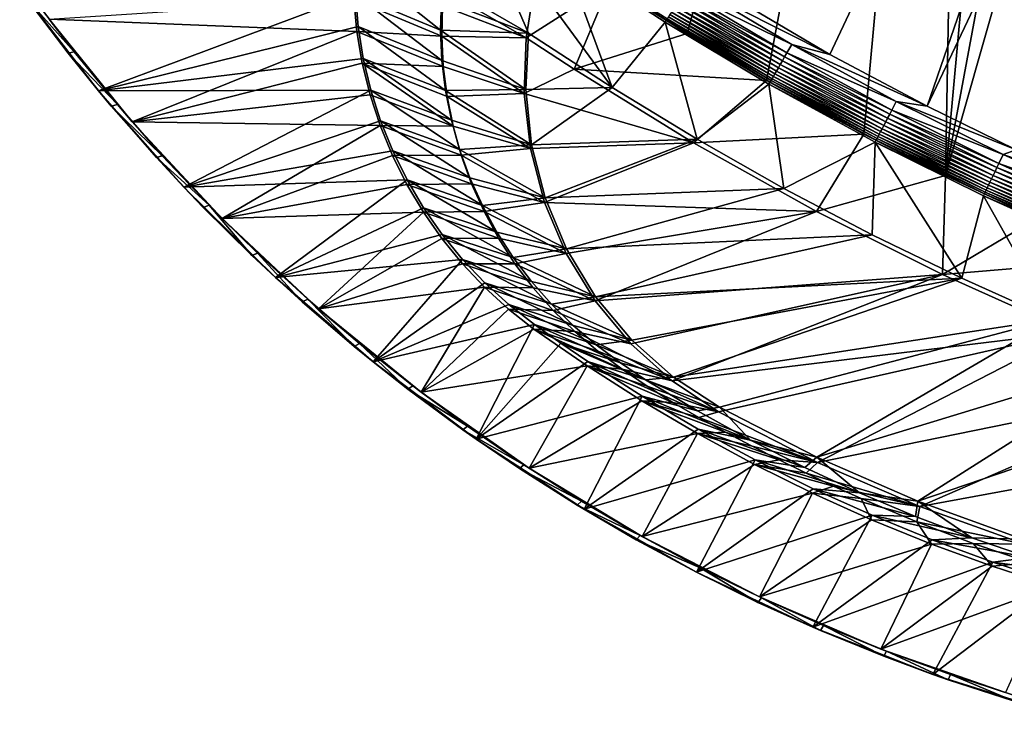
# Model space of a CAD drawing. Header units: metres. Extents: x -1651 to 0, y -1070 to 0.
# Tile 1 of 21: x -1460 to -935, y -1032 to -663. Entities that reach past the tile are written whole.
import ezdxf

# ---------------------------------------------------------------- set-up
doc = ezdxf.new("R2010")
doc.units = ezdxf.units.M

msp = doc.modelspace()

# ---------------------------------------------------------------- linework, layer by layer
at = {"layer": 'None'}
for points in [[(-1103.928101, -669.917908, -406), (-1145.369263, -643.685303, -406), (-955.190979, -127.269501, -406)], [(-1061.736694, -694.926086, -406), (-1103.928101, -669.917908, -406), (-955.190979, -127.269501, -406)], [(-955.190979, -127.269501, -406), (-1009.816956, -723.474548, -406), (-1061.736694, -694.926086, -406)], [(-966.380066, -745.566528, -406), (-1009.816956, -723.474548, -406), (-955.190979, -127.269501, -406)], [(-910.559204, -136.503036, -406), (-966.380066, -745.566528, -406), (-955.190979, -127.269501, -406)], [(-910.559204, -136.503036, -406), (-855.502075, -149.656174, -406), (-966.380066, -745.566528, -406)], [(-855.502075, -149.656174, -406), (-800.920776, -164.661942, -406), (-966.380066, -745.566528, -406)], [(-966.380066, -745.566528, -406), (-800.920776, -164.661942, -406), (-917.642761, -768.503906, -406)], [(-1103.315796, -636.548584, -403), (-1028.034058, -681.003662, -403), (-799.297241, -195.06424, -403)], [(-799.297241, -195.06424, -403), (-1028.034058, -681.003662, -403), (-976.156128, -708.609314, -403)], [(-799.297241, -195.06424, -403), (-976.156128, -708.609314, -403), (-741.410889, -213.593506, -403)], [(-976.156128, -708.609314, -403), (-928.621887, -731.870789, -403), (-741.410889, -213.593506, -403)], [(-1234.132202, -643.253418, -29.974686), (-1188.519897, -669.787903, -60), (-1222.351318, -591.498169, -377.175201)], [(-1222.351318, -591.498169, -377.175201), (-1188.519897, -669.787903, -60), (-1144.001343, -698.71637, -60)], [(-1144.001343, -698.71637, -60), (-1169.72583, -628.692444, -377.175201), (-1222.351318, -591.498169, -377.175201)], [(-1181.447754, -619.426575, -406), (-1189.660034, -672.163696, -63), (-1228.070557, -649.966248, -37.69276)], [(-1181.447754, -619.426575, -406), (-1145.369263, -643.685303, -406), (-1189.660034, -672.163696, -63)], [(-1115.053955, -662.809814, -382.385681), (-1169.033203, -627.691711, -382.385681), (-1169.72583, -628.692444, -377.175201)], [(-1115.709473, -663.836426, -377.175201), (-1115.053955, -662.809814, -382.385681), (-1169.72583, -628.692444, -377.175201)], [(-1115.709473, -663.836426, -377.175201), (-1169.72583, -628.692444, -377.175201), (-1144.001343, -698.71637, -60)], [(-1115.053955, -662.809814, -382.385681), (-1114.549561, -662.001038, -384.897552), (-1169.033203, -627.691711, -382.385681)], [(-1234.891479, -652.032715, -29.974155), (-1280.880615, -631.794739), (-1235.352539, -668.152283, -29.969336)], [(-1280.880615, -631.794739), (-1280.718018, -649.04126), (-1235.352539, -668.152283, -29.969336)], [(-1028.034058, -681.003662, -403), (-1103.315796, -636.548584, -403), (-1102.798218, -643.156067, -402.52005)], [(-1234.132202, -643.253418, -29.974686), (-1234.891479, -652.032715, -29.974155), (-1188.519897, -669.787903, -60)], [(-1145.369263, -643.685303, -406), (-1164.248901, -688.90741, -63), (-1189.660034, -672.163696, -63)], [(-1145.369263, -643.685303, -406), (-1103.928101, -669.917908, -406), (-1164.248901, -688.90741, -63)], [(-1048.279663, -675.714661, -402.52005), (-1102.798218, -643.156067, -402.52005), (-1105.537476, -647.549011, -401.100159)], [(-1048.279663, -675.714661, -402.52005), (-1028.034058, -681.003662, -403), (-1102.798218, -643.156067, -402.52005)], [(-1459.557739, -646.030396), (-1417.631958, -700.364624), (-1280.718018, -649.04126)], [(-1459.557739, -646.030396), (-1455.783813, -651.242798, -45), (-1433.782227, -680.321533, -45)], [(-1459.557739, -646.030396), (-1433.782227, -680.321533, -45), (-1417.631958, -700.364624)], [(-1280.718018, -649.04126), (-1417.631958, -700.364624), (-1279.26355, -666.227112)], [(-1235.352539, -668.152283, -29.969336), (-1280.718018, -649.04126), (-1234.603271, -684.260376, -29.964518)], [(-1280.718018, -649.04126), (-1279.26355, -666.227112), (-1234.603271, -684.260376, -29.964518)], [(-1234.307373, -655.087952, -34.021328), (-1228.070557, -649.966248, -37.69276), (-1189.660034, -672.163696, -63)], [(-1052.073608, -682.354309, -400.048401), (-1106.844482, -649.644897, -400.048401), (-1108.095581, -651.651123, -398.780426)], [(-1050.848145, -680.209656, -401.100159), (-1105.537476, -647.549011, -401.100159), (-1106.844482, -649.644897, -400.048401)], [(-1052.073608, -682.354309, -400.048401), (-1050.848145, -680.209656, -401.100159), (-1106.844482, -649.644897, -400.048401)], [(-1050.848145, -680.209656, -401.100159), (-1048.279663, -675.714661, -402.52005), (-1105.537476, -647.549011, -401.100159)], [(-1430.490479, -679.654297, -45), (-1455.783813, -651.242798, -45), (-1452.430664, -650.748108, -45)], [(-1433.782227, -680.321533, -45), (-1455.783813, -651.242798, -45), (-1430.490479, -679.654297, -45)], [(-1443.910889, -662.228821, -3), (-1430.490479, -679.654297, -45), (-1452.430664, -650.748108, -45)], [(-1279.913086, -668.745239, -3), (-1443.910889, -662.228821, -3), (-1281.508911, -651.57843, -3)], [(-1234.307373, -655.087952, -34.021328), (-1234.689209, -671.234497, -33.983486), (-1281.508911, -651.57843, -3)], [(-1281.508911, -651.57843, -3), (-1234.689209, -671.234497, -33.983486), (-1279.913086, -668.745239, -3)], [(-1234.891479, -652.032715, -29.974155), (-1235.352539, -668.152283, -29.969336), (-1188.519897, -669.787903, -60)], [(-1234.307373, -655.087952, -34.021328), (-1189.660034, -672.163696, -63), (-1234.689209, -671.234497, -33.983486)], [(-1110.392578, -655.334778, -395.641296), (-1111.42041, -656.983032, -393.793457), (-1055.400391, -688.176331, -395.641296)], [(-1109.281372, -653.552734, -397.307617), (-1110.392578, -655.334778, -395.641296), (-1054.358521, -686.352844, -397.307617)], [(-1110.392578, -655.334778, -395.641296), (-1055.400391, -688.176331, -395.641296), (-1054.358521, -686.352844, -397.307617)], [(-1053.246582, -684.407104, -398.780426), (-1108.095581, -651.651123, -398.780426), (-1109.281372, -653.552734, -397.307617)], [(-1054.358521, -686.352844, -397.307617), (-1053.246582, -684.407104, -398.780426), (-1109.281372, -653.552734, -397.307617)], [(-1053.246582, -684.407104, -398.780426), (-1052.073608, -682.354309, -400.048401), (-1108.095581, -651.651123, -398.780426)], [(-1058.028687, -692.775818, -389.61441), (-1113.195679, -659.829895, -389.61441), (-1113.928711, -661.005371, -387.314758)], [(-1112.357178, -658.485229, -391.779236), (-1113.195679, -659.829895, -389.61441), (-1057.242432, -691.399902, -391.779236)], [(-1113.195679, -659.829895, -389.61441), (-1058.028687, -692.775818, -389.61441), (-1057.242432, -691.399902, -391.779236)], [(-1111.42041, -656.983032, -393.793457), (-1112.357178, -658.485229, -391.779236), (-1056.364136, -689.862793, -393.793457)], [(-1112.357178, -658.485229, -391.779236), (-1057.242432, -691.399902, -391.779236), (-1056.364136, -689.862793, -393.793457)], [(-1111.42041, -656.983032, -393.793457), (-1056.364136, -689.862793, -393.793457), (-1055.400391, -688.176331, -395.641296)], [(-1399.657715, -716.942078, -3), (-1443.910889, -662.228821, -3), (-1279.913086, -668.745239, -3)], [(-1443.910889, -662.228821, -3), (-1399.657715, -716.942078, -3), (-1430.490479, -679.654297, -45)], [(-1098.611572, -726.257629, -60), (-1115.709473, -663.836426, -377.175201), (-1144.001343, -698.71637, -60)], [(-1059.770996, -695.825012, -382.385681), (-1115.053955, -662.809814, -382.385681), (-1115.709473, -663.836426, -377.175201)], [(-1060.382324, -696.878235, -377.175201), (-1059.770996, -695.825012, -382.385681), (-1115.709473, -663.836426, -377.175201)], [(-1060.382324, -696.878235, -377.175201), (-1115.709473, -663.836426, -377.175201), (-1098.611572, -726.257629, -60)], [(-1059.298096, -694.997375, -384.897552), (-1114.549561, -662.001038, -384.897552), (-1115.053955, -662.809814, -382.385681)], [(-1059.770996, -695.825012, -382.385681), (-1059.298096, -694.997375, -384.897552), (-1115.053955, -662.809814, -382.385681)], [(-1058.715942, -693.978577, -387.314758), (-1113.928711, -661.005371, -387.314758), (-1114.549561, -662.001038, -384.897552)], [(-1059.298096, -694.997375, -384.897552), (-1058.715942, -693.978577, -387.314758), (-1114.549561, -662.001038, -384.897552)], [(-1058.715942, -693.978577, -387.314758), (-1058.028687, -692.775818, -389.61441), (-1113.928711, -661.005371, -387.314758)], [(-1417.631958, -700.364624), (-1276.525391, -683.255615), (-1279.26355, -666.227112)], [(-1277.047485, -685.746216, -3), (-1399.657715, -716.942078, -3), (-1279.913086, -668.745239, -3)], [(-1234.689209, -671.234497, -33.983486), (-1233.876343, -687.381714, -33.936447), (-1279.913086, -668.745239, -3)], [(-1279.913086, -668.745239, -3), (-1233.876343, -687.381714, -33.936447), (-1277.047485, -685.746216, -3)], [(-1234.603271, -684.260376, -29.964518), (-1279.26355, -666.227112), (-1232.647949, -700.266296, -29.959698)], [(-1232.647949, -700.266296, -29.959698), (-1279.26355, -666.227112), (-1276.525391, -683.255615)], [(-1188.519897, -669.787903, -60), (-1235.352539, -668.152283, -29.969336), (-1189.898804, -699.737122, -60)], [(-1235.352539, -668.152283, -29.969336), (-1234.603271, -684.260376, -29.964518), (-1189.898804, -699.737122, -60)], [(-1189.660034, -672.163696, -63), (-1190.754272, -701.768311, -63), (-1234.689209, -671.234497, -33.983486)], [(-1234.689209, -671.234497, -33.983486), (-1190.754272, -701.768311, -63), (-1233.876343, -687.381714, -33.936447)], [(-1188.519897, -669.787903, -60), (-1189.898804, -699.737122, -60), (-1144.001343, -698.71637, -60)], [(-1103.928101, -669.917908, -406), (-1061.736694, -694.926086, -406), (-1164.248901, -688.90741, -63)], [(-1189.660034, -672.163696, -63), (-1164.248901, -688.90741, -63), (-1190.754272, -701.768311, -63)], [(-992.553284, -706.152771, -402.52005), (-1048.279663, -675.714661, -402.52005), (-1050.848145, -680.209656, -401.100159)], [(-992.553284, -706.152771, -402.52005), (-976.156128, -708.609314, -403), (-1048.279663, -675.714661, -402.52005)], [(-976.156128, -708.609314, -403), (-1028.034058, -681.003662, -403), (-1048.279663, -675.714661, -402.52005)], [(-1407.53186, -707.758484, -45), (-1433.782227, -680.321533, -45), (-1430.490479, -679.654297, -45)], [(-1433.782227, -680.321533, -45), (-1410.75415, -708.59436, -45), (-1417.631958, -700.364624)], [(-1410.75415, -708.59436, -45), (-1433.782227, -680.321533, -45), (-1407.53186, -707.758484, -45)], [(-1399.657715, -716.942078, -3), (-1407.53186, -707.758484, -45), (-1430.490479, -679.654297, -45)], [(-994.947083, -710.743164, -401.100159), (-1050.848145, -680.209656, -401.100159), (-1052.073608, -682.354309, -400.048401)], [(-994.947083, -710.743164, -401.100159), (-992.553284, -706.152771, -402.52005), (-1050.848145, -680.209656, -401.100159)], [(-1276.525391, -683.255615), (-1417.631958, -700.364624), (-1272.518799, -700.031128)], [(-1399.657715, -716.942078, -3), (-1277.047485, -685.746216, -3), (-1272.929199, -702.487915, -3)], [(-1228.664429, -719.251282, -33.819866), (-1272.929199, -702.487915, -3), (-1277.047485, -685.746216, -3)], [(-1233.876343, -687.381714, -33.936447), (-1231.866943, -703.421448, -33.881672), (-1277.047485, -685.746216, -3)], [(-1277.047485, -685.746216, -3), (-1231.866943, -703.421448, -33.881672), (-1228.664429, -719.251282, -33.819866)], [(-1232.647949, -700.266296, -29.959698), (-1276.525391, -683.255615), (-1229.497803, -716.079773, -29.95488)], [(-1276.525391, -683.255615), (-1272.518799, -700.031128), (-1229.497803, -716.079773, -29.95488)], [(-1189.898804, -699.737122, -60), (-1234.603271, -684.260376, -29.964518), (-1232.647949, -700.266296, -29.959698)], [(-1054.358521, -686.352844, -397.307617), (-1055.400391, -688.176331, -395.641296), (-998.218689, -717.016724, -397.307617)], [(-997.182495, -715.029663, -398.780426), (-1053.246582, -684.407104, -398.780426), (-1054.358521, -686.352844, -397.307617)], [(-998.218689, -717.016724, -397.307617), (-997.182495, -715.029663, -398.780426), (-1054.358521, -686.352844, -397.307617)], [(-996.089233, -712.933289, -400.048401), (-1052.073608, -682.354309, -400.048401), (-1053.246582, -684.407104, -398.780426)], [(-997.182495, -715.029663, -398.780426), (-996.089233, -712.933289, -400.048401), (-1053.246582, -684.407104, -398.780426)], [(-996.089233, -712.933289, -400.048401), (-994.947083, -710.743164, -401.100159), (-1052.073608, -682.354309, -400.048401)], [(-1190.754272, -701.768311, -63), (-1231.866943, -703.421448, -33.881672), (-1233.876343, -687.381714, -33.936447)], [(-1164.248901, -688.90741, -63), (-1100.545654, -728.14679, -63), (-1190.754272, -701.768311, -63)], [(-1164.248901, -688.90741, -63), (-1061.736694, -694.926086, -406), (-1100.545654, -728.14679, -63)], [(-1057.242432, -691.399902, -391.779236), (-1058.028687, -692.775818, -389.61441), (-1000.906555, -722.170898, -391.779236)], [(-1056.364136, -689.862793, -393.793457), (-1057.242432, -691.399902, -391.779236), (-1000.087952, -720.601196, -393.793457)], [(-1057.242432, -691.399902, -391.779236), (-1000.906555, -722.170898, -391.779236), (-1000.087952, -720.601196, -393.793457)], [(-1055.400391, -688.176331, -395.641296), (-1056.364136, -689.862793, -393.793457), (-999.189819, -718.878906, -395.641296)], [(-1056.364136, -689.862793, -393.793457), (-1000.087952, -720.601196, -393.793457), (-999.189819, -718.878906, -395.641296)], [(-1055.400391, -688.176331, -395.641296), (-999.189819, -718.878906, -395.641296), (-998.218689, -717.016724, -397.307617)], [(-1061.736694, -694.926086, -406), (-1009.816956, -723.474548, -406), (-1100.545654, -728.14679, -63)], [(-1052.393677, -752.385559, -60), (-1060.382324, -696.878235, -377.175201), (-1098.611572, -726.257629, -60)], [(-1003.263184, -726.68988, -382.385681), (-1059.770996, -695.825012, -382.385681), (-1060.382324, -696.878235, -377.175201)], [(-1003.825867, -727.768921, -377.175201), (-1003.263184, -726.68988, -382.385681), (-1060.382324, -696.878235, -377.175201)], [(-1003.825867, -727.768921, -377.175201), (-1060.382324, -696.878235, -377.175201), (-1052.393677, -752.385559, -60)], [(-1002.822449, -725.844727, -384.897552), (-1059.298096, -694.997375, -384.897552), (-1059.770996, -695.825012, -382.385681)], [(-1003.263184, -726.68988, -382.385681), (-1002.822449, -725.844727, -384.897552), (-1059.770996, -695.825012, -382.385681)], [(-1002.279846, -724.804321, -387.314758), (-1058.715942, -693.978577, -387.314758), (-1059.298096, -694.997375, -384.897552)], [(-1002.822449, -725.844727, -384.897552), (-1002.279846, -724.804321, -387.314758), (-1059.298096, -694.997375, -384.897552)], [(-1001.639282, -723.575989, -389.61441), (-1058.028687, -692.775818, -389.61441), (-1058.715942, -693.978577, -387.314758)], [(-1002.279846, -724.804321, -387.314758), (-1001.639282, -723.575989, -389.61441), (-1058.715942, -693.978577, -387.314758)], [(-1058.028687, -692.775818, -389.61441), (-1001.639282, -723.575989, -389.61441), (-1000.906555, -722.170898, -391.779236)], [(-1417.631958, -700.364624), (-1372.143555, -751.753235), (-1272.518799, -700.031128)], [(-1417.631958, -700.364624), (-1410.75415, -708.59436, -45), (-1386.729248, -736.025085, -45)], [(-1417.631958, -700.364624), (-1386.729248, -736.025085, -45), (-1372.143555, -751.753235)], [(-1267.582031, -718.878601, -3), (-1399.657715, -716.942078, -3), (-1272.929199, -702.487915, -3)], [(-1272.518799, -700.031128), (-1372.143555, -751.753235), (-1267.266357, -716.459167)], [(-1267.582031, -718.878601, -3), (-1272.929199, -702.487915, -3), (-1228.664429, -719.251282, -33.819866)], [(-1229.497803, -716.079773, -29.95488), (-1272.518799, -700.031128), (-1225.17041, -731.611816, -29.95006)], [(-1272.518799, -700.031128), (-1267.266357, -716.459167), (-1225.17041, -731.611816, -29.95006)], [(-1186.84314, -729.234802, -60), (-1189.898804, -699.737122, -60), (-1232.647949, -700.266296, -29.959698)], [(-1229.497803, -716.079773, -29.95488), (-1186.84314, -729.234802, -60), (-1232.647949, -700.266296, -29.959698)], [(-1190.754272, -701.768311, -63), (-1187.505127, -731.214172, -63), (-1231.866943, -703.421448, -33.881672)], [(-1100.545654, -728.14679, -63), (-1187.505127, -731.214172, -63), (-1190.754272, -701.768311, -63)], [(-1189.898804, -699.737122, -60), (-1186.84314, -729.234802, -60), (-1144.001343, -698.71637, -60)], [(-1144.001343, -698.71637, -60), (-1186.84314, -729.234802, -60), (-1098.611572, -726.257629, -60)], [(-1383.584106, -735.024719, -45), (-1410.75415, -708.59436, -45), (-1407.53186, -707.758484, -45)], [(-1407.53186, -707.758484, -45), (-1399.657715, -716.942078, -3), (-1383.584106, -735.024719, -45)], [(-1231.866943, -703.421448, -33.881672), (-1187.505127, -731.214172, -63), (-1228.664429, -719.251282, -33.819866)], [(-935.69751, -734.425232, -402.52005), (-992.553284, -706.152771, -402.52005), (-994.947083, -710.743164, -401.100159)], [(-935.69751, -734.425232, -402.52005), (-928.621887, -731.870789, -403), (-992.553284, -706.152771, -402.52005)], [(-928.621887, -731.870789, -403), (-976.156128, -708.609314, -403), (-992.553284, -706.152771, -402.52005)], [(-1386.729248, -736.025085, -45), (-1410.75415, -708.59436, -45), (-1383.584106, -735.024719, -45)], [(-938.970276, -741.33667, -400.048401), (-996.089233, -712.933289, -400.048401), (-997.182495, -715.029663, -398.780426)], [(-937.913147, -739.104248, -401.100159), (-994.947083, -710.743164, -401.100159), (-996.089233, -712.933289, -400.048401)], [(-938.970276, -741.33667, -400.048401), (-937.913147, -739.104248, -401.100159), (-996.089233, -712.933289, -400.048401)], [(-937.913147, -739.104248, -401.100159), (-935.69751, -734.425232, -402.52005), (-994.947083, -710.743164, -401.100159)], [(-1351.723022, -768.460571, -3), (-1399.657715, -716.942078, -3), (-1267.582031, -718.878601, -3)], [(-1399.657715, -716.942078, -3), (-1351.723022, -768.460571, -3), (-1383.584106, -735.024719, -45)], [(-1372.143555, -751.753235), (-1260.797729, -732.447449), (-1267.266357, -716.459167)], [(-1225.17041, -731.611816, -29.95006), (-1267.266357, -716.459167), (-1219.690308, -746.774902, -29.945242)], [(-1267.266357, -716.459167), (-1260.797729, -732.447449), (-1219.690308, -746.774902, -29.945242)], [(-1186.84314, -729.234802, -60), (-1229.497803, -716.079773, -29.95488), (-1225.17041, -731.611816, -29.95006)], [(-998.218689, -717.016724, -397.307617), (-999.189819, -718.878906, -395.641296), (-940.941223, -745.498901, -397.307617)], [(-939.982117, -743.473511, -398.780426), (-997.182495, -715.029663, -398.780426), (-998.218689, -717.016724, -397.307617)], [(-940.941223, -745.498901, -397.307617), (-939.982117, -743.473511, -398.780426), (-998.218689, -717.016724, -397.307617)], [(-939.982117, -743.473511, -398.780426), (-938.970276, -741.33667, -400.048401), (-997.182495, -715.029663, -398.780426)], [(-1261.037109, -734.828857, -3), (-1351.723022, -768.460571, -3), (-1267.582031, -718.878601, -3)], [(-1261.037109, -734.828857, -3), (-1267.582031, -718.878601, -3), (-1224.294434, -734.791626, -33.748608)], [(-1224.294434, -734.791626, -33.748608), (-1267.582031, -718.878601, -3), (-1228.664429, -719.251282, -33.819866)], [(-1228.664429, -719.251282, -33.819866), (-1187.505127, -731.214172, -63), (-1224.294434, -734.791626, -33.748608)], [(-1100.545654, -728.14679, -63), (-1009.816956, -723.474548, -406), (-1035.060791, -764.657593, -63)], [(-1009.816956, -723.474548, -406), (-966.380066, -745.566528, -406), (-1035.060791, -764.657593, -63)], [(-944.107178, -752.184814, -389.61441), (-1001.639282, -723.575989, -389.61441), (-1002.279846, -724.804321, -387.314758)], [(-1000.906555, -722.170898, -391.779236), (-1001.639282, -723.575989, -389.61441), (-943.429016, -750.752563, -391.779236)], [(-1001.639282, -723.575989, -389.61441), (-944.107178, -752.184814, -389.61441), (-943.429016, -750.752563, -391.779236)], [(-1000.087952, -720.601196, -393.793457), (-1000.906555, -722.170898, -391.779236), (-942.671326, -749.152527, -393.793457)], [(-1000.906555, -722.170898, -391.779236), (-943.429016, -750.752563, -391.779236), (-942.671326, -749.152527, -393.793457)], [(-999.189819, -718.878906, -395.641296), (-1000.087952, -720.601196, -393.793457), (-941.840027, -747.397034, -395.641296)], [(-1000.087952, -720.601196, -393.793457), (-942.671326, -749.152527, -393.793457), (-941.840027, -747.397034, -395.641296)], [(-999.189819, -718.878906, -395.641296), (-941.840027, -747.397034, -395.641296), (-940.941223, -745.498901, -397.307617)], [(-1179.990723, -759.869934, -63), (-1187.505127, -731.214172, -63), (-1100.545654, -728.14679, -63)], [(-1186.84314, -729.234802, -60), (-1179.635986, -757.431274, -60), (-1098.611572, -726.257629, -60)], [(-1035.060791, -764.657593, -63), (-1179.990723, -759.869934, -63), (-1100.545654, -728.14679, -63)], [(-1098.611572, -726.257629, -60), (-1179.635986, -757.431274, -60), (-1052.393677, -752.385559, -60)], [(-1005.391907, -777.075317, -60), (-1003.825867, -727.768921, -377.175201), (-1052.393677, -752.385559, -60)], [(-1005.391907, -777.075317, -60), (-957.650818, -800.303345, -60), (-1003.825867, -727.768921, -377.175201)], [(-945.610168, -755.358765, -382.385681), (-1003.263184, -726.68988, -382.385681), (-1003.825867, -727.768921, -377.175201)], [(-946.123901, -756.462891, -377.175201), (-945.610168, -755.358765, -382.385681), (-1003.825867, -727.768921, -377.175201)], [(-957.650818, -800.303345, -60), (-946.123901, -756.462891, -377.175201), (-1003.825867, -727.768921, -377.175201)], [(-945.202271, -754.497314, -384.897552), (-1002.822449, -725.844727, -384.897552), (-1003.263184, -726.68988, -382.385681)], [(-945.610168, -755.358765, -382.385681), (-945.202271, -754.497314, -384.897552), (-1003.263184, -726.68988, -382.385681)], [(-944.700073, -753.436829, -387.314758), (-1002.279846, -724.804321, -387.314758), (-1002.822449, -725.844727, -384.897552)], [(-945.202271, -754.497314, -384.897552), (-944.700073, -753.436829, -387.314758), (-1002.822449, -725.844727, -384.897552)], [(-944.700073, -753.436829, -387.314758), (-944.107178, -752.184814, -389.61441), (-1002.279846, -724.804321, -387.314758)], [(-1260.797729, -732.447449), (-1372.143555, -751.753235), (-1253.14917, -747.906067)], [(-1219.690308, -746.774902, -29.945242), (-1260.797729, -732.447449), (-1213.088501, -761.483582, -29.940422)], [(-1260.797729, -732.447449), (-1253.14917, -747.906067), (-1213.088501, -761.483582, -29.940422)], [(-1179.635986, -757.431274, -60), (-1186.84314, -729.234802, -60), (-1225.17041, -731.611816, -29.95006)], [(-1179.635986, -757.431274, -60), (-1225.17041, -731.611816, -29.95006), (-1219.690308, -746.774902, -29.945242)], [(-1187.505127, -731.214172, -63), (-1179.990723, -759.869934, -63), (-1224.294434, -734.791626, -33.748608)], [(-874.955444, -755.91217, -403), (-928.621887, -731.870789, -403), (-935.69751, -734.425232, -402.52005)], [(-1358.677856, -761.418274, -45), (-1386.729248, -736.025085, -45), (-1383.584106, -735.024719, -45)], [(-1386.729248, -736.025085, -45), (-1361.738037, -762.578552, -45), (-1372.143555, -751.753235)], [(-1361.738037, -762.578552, -45), (-1386.729248, -736.025085, -45), (-1358.677856, -761.418274, -45)], [(-1383.584106, -735.024719, -45), (-1351.723022, -768.460571, -3), (-1358.677856, -761.418274, -45)], [(-1351.723022, -768.460571, -3), (-1261.037109, -734.828857, -3), (-1253.331787, -750.252075, -3)], [(-1218.788574, -749.968567, -33.664703), (-1261.037109, -734.828857, -3), (-1224.294434, -734.791626, -33.748608)], [(-1253.331787, -750.252075, -3), (-1261.037109, -734.828857, -3), (-1218.788574, -749.968567, -33.664703)], [(-1224.294434, -734.791626, -33.748608), (-1179.990723, -759.869934, -63), (-1218.788574, -749.968567, -33.664703)], [(-879.828491, -765.254211, -401.100159), (-937.913147, -739.104248, -401.100159), (-938.970276, -741.33667, -400.048401)], [(-877.794312, -760.493469, -402.52005), (-935.69751, -734.425232, -402.52005), (-937.913147, -739.104248, -401.100159)], [(-879.828491, -765.254211, -401.100159), (-877.794312, -760.493469, -402.52005), (-937.913147, -739.104248, -401.100159)], [(-877.794312, -760.493469, -402.52005), (-874.955444, -755.91217, -403), (-935.69751, -734.425232, -402.52005)], [(-881.728027, -769.699707, -398.780426), (-939.982117, -743.473511, -398.780426), (-940.941223, -745.498901, -397.307617)], [(-880.799011, -767.525574, -400.048401), (-938.970276, -741.33667, -400.048401), (-939.982117, -743.473511, -398.780426)], [(-881.728027, -769.699707, -398.780426), (-880.799011, -767.525574, -400.048401), (-939.982117, -743.473511, -398.780426)], [(-880.799011, -767.525574, -400.048401), (-879.828491, -765.254211, -401.100159), (-938.970276, -741.33667, -400.048401)], [(-1372.143555, -751.753235), (-1323.298828, -799.963074), (-1253.14917, -747.906067)], [(-1253.14917, -747.906067), (-1323.298828, -799.963074), (-1244.36377, -762.748047)], [(-1212.177856, -764.708252, -33.564957), (-1253.331787, -750.252075, -3), (-1218.788574, -749.968567, -33.664703)], [(-1213.088501, -761.483582, -29.940422), (-1253.14917, -747.906067), (-1205.401978, -775.655029, -29.935604)], [(-1253.14917, -747.906067), (-1244.36377, -762.748047), (-1205.401978, -775.655029, -29.935604)], [(-1213.088501, -761.483582, -29.940422), (-1179.635986, -757.431274, -60), (-1219.690308, -746.774902, -29.945242)], [(-1179.990723, -759.869934, -63), (-1212.177856, -764.708252, -33.564957), (-1218.788574, -749.968567, -33.664703)], [(-1035.060791, -764.657593, -63), (-966.380066, -745.566528, -406), (-967.999084, -798.309875, -63)], [(-966.380066, -745.566528, -406), (-917.642761, -768.503906, -406), (-967.999084, -798.309875, -63)], [(-942.671326, -749.152527, -393.793457), (-943.429016, -750.752563, -391.779236), (-884.19696, -775.477966, -393.793457)], [(-941.840027, -747.397034, -395.641296), (-942.671326, -749.152527, -393.793457), (-883.433777, -773.691772, -395.641296)], [(-942.671326, -749.152527, -393.793457), (-884.19696, -775.477966, -393.793457), (-883.433777, -773.691772, -395.641296)], [(-940.941223, -745.498901, -397.307617), (-941.840027, -747.397034, -395.641296), (-882.608582, -771.760498, -397.307617)], [(-941.840027, -747.397034, -395.641296), (-883.433777, -773.691772, -395.641296), (-882.608582, -771.760498, -397.307617)], [(-882.608582, -771.760498, -397.307617), (-881.728027, -769.699707, -398.780426), (-940.941223, -745.498901, -397.307617)], [(-1372.143555, -751.753235), (-1361.738037, -762.578552, -45), (-1335.812866, -788.220825, -45)], [(-1372.143555, -751.753235), (-1335.812866, -788.220825, -45), (-1323.298828, -799.963074)], [(-1244.510132, -765.065125, -3), (-1351.723022, -768.460571, -3), (-1253.331787, -750.252075, -3)], [(-1244.510132, -765.065125, -3), (-1253.331787, -750.252075, -3), (-1212.177856, -764.708252, -33.564957)], [(-1179.635986, -757.431274, -60), (-1168.250977, -784.602356, -60), (-1052.393677, -752.385559, -60)], [(-1052.393677, -752.385559, -60), (-1168.250977, -784.602356, -60), (-1005.391907, -777.075317, -60)], [(-886.520569, -780.916016, -384.897552), (-945.202271, -754.497314, -384.897552), (-945.610168, -755.358765, -382.385681)], [(-886.05957, -779.837036, -387.314758), (-944.700073, -753.436829, -387.314758), (-945.202271, -754.497314, -384.897552)], [(-886.520569, -780.916016, -384.897552), (-886.05957, -779.837036, -387.314758), (-945.202271, -754.497314, -384.897552)], [(-885.515198, -778.56311, -389.61441), (-944.107178, -752.184814, -389.61441), (-944.700073, -753.436829, -387.314758)], [(-886.05957, -779.837036, -387.314758), (-885.515198, -778.56311, -389.61441), (-944.700073, -753.436829, -387.314758)], [(-943.429016, -750.752563, -391.779236), (-944.107178, -752.184814, -389.61441), (-884.892578, -777.105896, -391.779236)], [(-944.107178, -752.184814, -389.61441), (-885.515198, -778.56311, -389.61441), (-884.892578, -777.105896, -391.779236)], [(-943.429016, -750.752563, -391.779236), (-884.892578, -777.105896, -391.779236), (-884.19696, -775.477966, -393.793457)], [(-1168.250977, -784.602356, -60), (-1179.635986, -757.431274, -60), (-1213.088501, -761.483582, -29.940422)], [(-1179.990723, -759.869934, -63), (-1168.382324, -787.125671, -63), (-1212.177856, -764.708252, -33.564957)], [(-1035.060791, -764.657593, -63), (-1168.382324, -787.125671, -63), (-1179.990723, -759.869934, -63)], [(-957.650818, -800.303345, -60), (-909.21582, -822.047546, -60), (-946.123901, -756.462891, -377.175201)], [(-886.895142, -781.792542, -382.385681), (-945.610168, -755.358765, -382.385681), (-946.123901, -756.462891, -377.175201)], [(-887.361694, -782.917725, -377.175201), (-886.895142, -781.792542, -382.385681), (-946.123901, -756.462891, -377.175201)], [(-909.21582, -822.047546, -60), (-887.361694, -782.917725, -377.175201), (-946.123901, -756.462891, -377.175201)], [(-886.895142, -781.792542, -382.385681), (-886.520569, -780.916016, -384.897552), (-945.610168, -755.358765, -382.385681)], [(-1335.812866, -788.220825, -45), (-1361.738037, -762.578552, -45), (-1358.677856, -761.418274, -45)], [(-1351.723022, -768.460571, -3), (-1332.844727, -786.905396, -45), (-1358.677856, -761.418274, -45)], [(-1335.812866, -788.220825, -45), (-1358.677856, -761.418274, -45), (-1332.844727, -786.905396, -45)], [(-1300.336792, -816.537109, -3), (-1351.723022, -768.460571, -3), (-1244.510132, -765.065125, -3)], [(-1323.298828, -799.963074), (-1234.490723, -776.890015), (-1244.36377, -762.748047)], [(-1234.622314, -779.188782, -3), (-1300.336792, -816.537109, -3), (-1244.510132, -765.065125, -3)], [(-1204.495361, -778.932617, -33.446426), (-1244.510132, -765.065125, -3), (-1212.177856, -764.708252, -33.564957)], [(-1234.622314, -779.188782, -3), (-1244.510132, -765.065125, -3), (-1204.495361, -778.932617, -33.446426)], [(-1205.401978, -775.655029, -29.935604), (-1244.36377, -762.748047), (-1196.674316, -789.209412, -29.930784)], [(-1244.36377, -762.748047), (-1234.490723, -776.890015), (-1196.674316, -789.209412, -29.930784)], [(-1205.401978, -775.655029, -29.935604), (-1168.250977, -784.602356, -60), (-1213.088501, -761.483582, -29.940422)], [(-1168.382324, -787.125671, -63), (-1204.495361, -778.932617, -33.446426), (-1212.177856, -764.708252, -33.564957)], [(-1152.940552, -812.407959, -63), (-1168.382324, -787.125671, -63), (-1035.060791, -764.657593, -63)], [(-967.999084, -798.309875, -63), (-1152.940552, -812.407959, -63), (-1035.060791, -764.657593, -63)], [(-1351.723022, -768.460571, -3), (-1300.336792, -816.537109, -3), (-1332.844727, -786.905396, -45)], [(-967.999084, -798.309875, -63), (-917.642761, -768.503906, -406), (-868.193237, -789.862549, -406)], [(-1168.250977, -784.602356, -60), (-1205.401978, -775.655029, -29.935604), (-1196.674316, -789.209412, -29.930784)], [(-1234.490723, -776.890015), (-1323.298828, -799.963074), (-1223.585815, -790.252319)], [(-1234.622314, -779.188782, -3), (-1223.723877, -792.548096, -3), (-1300.336792, -816.537109, -3)], [(-1195.779297, -792.546021, -33.307281), (-1234.622314, -779.188782, -3), (-1204.495361, -778.932617, -33.446426)], [(-1195.779297, -792.546021, -33.307281), (-1223.723877, -792.548096, -3), (-1234.622314, -779.188782, -3)], [(-1196.674316, -789.209412, -29.930784), (-1234.490723, -776.890015), (-1186.95459, -802.070251, -29.925966)], [(-1234.490723, -776.890015), (-1223.585815, -790.252319), (-1186.95459, -802.070251, -29.925966)], [(-1204.495361, -778.932617, -33.446426), (-1168.382324, -787.125671, -63), (-1195.779297, -792.546021, -33.307281)], [(-1168.250977, -784.602356, -60), (-1152.741333, -810.166748, -60), (-1005.391907, -777.075317, -60)], [(-1005.391907, -777.075317, -60), (-1152.741333, -810.166748, -60), (-957.650818, -800.303345, -60)], [(-1152.741333, -810.166748, -60), (-1168.250977, -784.602356, -60), (-1196.674316, -789.209412, -29.930784)], [(-1308.986572, -812.919006, -45), (-1335.812866, -788.220825, -45), (-1332.844727, -786.905396, -45)], [(-1335.812866, -788.220825, -45), (-1308.986572, -812.919006, -45), (-1323.298828, -799.963074)], [(-1300.336792, -816.537109, -3), (-1306.117798, -811.453613, -45), (-1332.844727, -786.905396, -45)], [(-1308.986572, -812.919006, -45), (-1332.844727, -786.905396, -45), (-1306.117798, -811.453613, -45)], [(-1323.298828, -799.963074), (-1271.31958, -844.775391), (-1223.585815, -790.252319)], [(-1223.585815, -790.252319), (-1271.31958, -844.775391), (-1211.710327, -802.759888)], [(-1186.95459, -802.070251, -29.925966), (-1223.585815, -790.252319), (-1176.297729, -814.165222, -29.921146)], [(-1223.585815, -790.252319), (-1211.710327, -802.759888), (-1176.297729, -814.165222, -29.921146)], [(-1152.741333, -810.166748, -60), (-1196.674316, -789.209412, -29.930784), (-1186.95459, -802.070251, -29.925966)], [(-1168.382324, -787.125671, -63), (-1152.940552, -812.407959, -63), (-1195.779297, -792.546021, -33.307281)], [(-967.999084, -798.309875, -63), (-868.193237, -789.862549, -406), (-899.523071, -829.016846, -63)], [(-1223.723877, -792.548096, -3), (-1211.875854, -805.072998, -3), (-1300.336792, -816.537109, -3)], [(-1186.069702, -805.44812, -33.145958), (-1223.723877, -792.548096, -3), (-1195.779297, -792.546021, -33.307281)], [(-1211.875854, -805.072998, -3), (-1223.723877, -792.548096, -3), (-1186.069702, -805.44812, -33.145958)], [(-1152.940552, -812.407959, -63), (-1186.069702, -805.44812, -33.145958), (-1195.779297, -792.546021, -33.307281)], [(-1323.298828, -799.963074), (-1308.986572, -812.919006, -45), (-1271.31958, -844.775391)], [(-1176.297729, -814.165222, -29.921146), (-1152.741333, -810.166748, -60), (-1186.95459, -802.070251, -29.925966)], [(-967.999084, -798.309875, -63), (-1134.00708, -835.193542, -63), (-1152.940552, -812.407959, -63)], [(-1152.741333, -810.166748, -60), (-1133.514404, -833.214722, -60), (-957.650818, -800.303345, -60)], [(-1111.990356, -855.015686, -63), (-1134.00708, -835.193542, -63), (-967.999084, -798.309875, -63)], [(-957.650818, -800.303345, -60), (-1133.514404, -833.214722, -60), (-1111.231934, -852.990967, -60)], [(-899.523071, -829.016846, -63), (-1111.990356, -855.015686, -63), (-967.999084, -798.309875, -63)], [(-957.650818, -800.303345, -60), (-1111.231934, -852.990967, -60), (-909.21582, -822.047546, -60)], [(-1300.336792, -816.537109, -3), (-1211.875854, -805.072998, -3), (-1245.745728, -860.940979, -3)], [(-1271.31958, -844.775391), (-1198.930908, -814.342407), (-1211.710327, -802.759888)], [(-1211.875854, -805.072998, -3), (-1199.143677, -816.698059, -3), (-1245.745728, -860.940979, -3)], [(-1199.143677, -816.698059, -3), (-1211.875854, -805.072998, -3), (-1175.406616, -817.538696, -32.960899)], [(-1175.406616, -817.538696, -32.960899), (-1211.875854, -805.072998, -3), (-1186.069702, -805.44812, -33.145958)], [(-1176.297729, -814.165222, -29.921146), (-1211.710327, -802.759888), (-1164.763794, -825.426147, -29.916328)], [(-1211.710327, -802.759888), (-1198.930908, -814.342407), (-1164.763794, -825.426147, -29.916328)], [(-1175.406616, -817.538696, -32.960899), (-1186.069702, -805.44812, -33.145958), (-1152.940552, -812.407959, -63)], [(-1281.293823, -836.641418, -45), (-1308.986572, -812.919006, -45), (-1306.117798, -811.453613, -45)], [(-1308.986572, -812.919006, -45), (-1281.293823, -836.641418, -45), (-1271.31958, -844.775391)], [(-1306.117798, -811.453613, -45), (-1300.336792, -816.537109, -3), (-1278.53125, -835.031555, -45)], [(-1281.293823, -836.641418, -45), (-1306.117798, -811.453613, -45), (-1278.53125, -835.031555, -45)], [(-1133.514404, -833.214722, -60), (-1152.741333, -810.166748, -60), (-1176.297729, -814.165222, -29.921146)], [(-1134.00708, -835.193542, -63), (-1175.406616, -817.538696, -32.960899), (-1152.940552, -812.407959, -63)], [(-1300.336792, -816.537109, -3), (-1245.745728, -860.940979, -3), (-1278.53125, -835.031555, -45)], [(-1198.930908, -814.342407), (-1271.31958, -844.775391), (-1185.319946, -824.935608)], [(-1245.745728, -860.940979, -3), (-1199.143677, -816.698059, -3), (-1185.597412, -827.363342, -3)], [(-1185.597412, -827.363342, -3), (-1199.143677, -816.698059, -3), (-1163.848145, -828.748474, -32.754581)], [(-1163.848145, -828.748474, -32.754581), (-1199.143677, -816.698059, -3), (-1175.406616, -817.538696, -32.960899)], [(-1164.763794, -825.426147, -29.916328), (-1198.930908, -814.342407), (-1152.417969, -835.789978, -29.911509)], [(-1198.930908, -814.342407), (-1185.319946, -824.935608), (-1152.417969, -835.789978, -29.911509)], [(-1164.763794, -825.426147, -29.916328), (-1133.514404, -833.214722, -60), (-1176.297729, -814.165222, -29.921146)], [(-1163.848145, -828.748474, -32.754581), (-1175.406616, -817.538696, -32.960899), (-1134.00708, -835.193542, -63)], [(-1111.231934, -852.990967, -60), (-1086.735718, -868.975159, -60), (-909.21582, -822.047546, -60)], [(-909.21582, -822.047546, -60), (-1086.735718, -868.975159, -60), (-1034.935425, -895.568054, -60)], [(-909.21582, -822.047546, -60), (-1034.935425, -895.568054, -60), (-860.133179, -842.287231, -60)], [(-1271.31958, -844.775391), (-1216.441528, -885.986877), (-1185.319946, -824.935608)], [(-1245.745728, -860.940979, -3), (-1185.597412, -827.363342, -3), (-1157.276123, -847.042664, -3)], [(-1185.319946, -824.935608), (-1216.441528, -885.986877), (-1171.222534, -834.878601)], [(-1157.276123, -847.042664, -3), (-1185.597412, -827.363342, -3), (-1138.610229, -848.817566, -32.362328)], [(-1185.597412, -827.363342, -3), (-1151.530151, -839.141418, -32.546867), (-1138.610229, -848.817566, -32.362328)], [(-1151.530151, -839.141418, -32.546867), (-1185.597412, -827.363342, -3), (-1163.848145, -828.748474, -32.754581)], [(-1152.417969, -835.789978, -29.911509), (-1185.319946, -824.935608), (-1139.464233, -845.397766, -29.906691)], [(-1185.319946, -824.935608), (-1171.222534, -834.878601), (-1139.464233, -845.397766, -29.906691)], [(-1133.514404, -833.214722, -60), (-1164.763794, -825.426147, -29.916328), (-1152.417969, -835.789978, -29.911509)], [(-1151.530151, -839.141418, -32.546867), (-1163.848145, -828.748474, -32.754581), (-1111.990356, -855.015686, -63)], [(-1111.990356, -855.015686, -63), (-1163.848145, -828.748474, -32.754581), (-1134.00708, -835.193542, -63)], [(-1111.231934, -852.990967, -60), (-1133.514404, -833.214722, -60), (-1152.417969, -835.789978, -29.911509)], [(-899.523071, -829.016846, -63), (-1087.299927, -871.384155, -63), (-1111.990356, -855.015686, -63)], [(-1034.51062, -898.381042, -63), (-1087.299927, -871.384155, -63), (-899.523071, -829.016846, -63)], [(-829.854187, -856.684265, -63), (-1034.51062, -898.381042, -63), (-899.523071, -829.016846, -63)], [(-1252.769897, -859.357788, -45), (-1281.293823, -836.641418, -45), (-1278.53125, -835.031555, -45)], [(-1271.31958, -844.775391), (-1281.293823, -836.641418, -45), (-1252.769897, -859.357788, -45)], [(-1278.53125, -835.031555, -45), (-1245.745728, -860.940979, -3), (-1250.120117, -857.609192, -45)], [(-1252.769897, -859.357788, -45), (-1278.53125, -835.031555, -45), (-1250.120117, -857.609192, -45)], [(-1216.441528, -885.986877), (-1156.94751, -844.564758), (-1171.222534, -834.878601)], [(-1139.464233, -845.397766, -29.906691), (-1171.222534, -834.878601), (-1126.09021, -854.419922, -29.901871)], [(-1171.222534, -834.878601), (-1156.94751, -844.564758), (-1126.09021, -854.419922, -29.901871)], [(-1111.231934, -852.990967, -60), (-1152.417969, -835.789978, -29.911509), (-1139.464233, -845.397766, -29.906691)], [(-1138.610229, -848.817566, -32.362328), (-1151.530151, -839.141418, -32.546867), (-1111.990356, -855.015686, -63)], [(-1034.935425, -895.568054, -60), (-981.020203, -919.08783, -60), (-860.133179, -842.287231, -60)], [(-860.133179, -842.287231, -60), (-981.020203, -919.08783, -60), (-810.449463, -861.003113, -60)], [(-1271.31958, -844.775391), (-1252.769897, -859.357788, -45), (-1216.441528, -885.986877)], [(-1188.211548, -901.459106, -3), (-1245.745728, -860.940979, -3), (-1157.276123, -847.042664, -3)], [(-1156.94751, -844.564758), (-1216.441528, -885.986877), (-1127.88147, -863.151611)], [(-1188.211548, -901.459106, -3), (-1157.276123, -847.042664, -3), (-1128.207153, -865.600281, -3)], [(-1138.610229, -848.817566, -32.362328), (-1125.245483, -857.877014, -32.225533), (-1157.276123, -847.042664, -3)], [(-1125.245483, -857.877014, -32.225533), (-1111.576904, -866.417419, -32.154259), (-1157.276123, -847.042664, -3)], [(-1157.276123, -847.042664, -3), (-1111.576904, -866.417419, -32.154259), (-1128.207153, -865.600281, -3)], [(-1126.09021, -854.419922, -29.901871), (-1156.94751, -844.564758), (-1098.423218, -870.988586, -29.892235)], [(-1156.94751, -844.564758), (-1127.88147, -863.151611), (-1098.423218, -870.988586, -29.892235)], [(-1126.09021, -854.419922, -29.901871), (-1111.231934, -852.990967, -60), (-1139.464233, -845.397766, -29.906691)], [(-1111.990356, -855.015686, -63), (-1087.299927, -871.384155, -63), (-1138.610229, -848.817566, -32.362328)], [(-1087.299927, -871.384155, -63), (-1125.245483, -857.877014, -32.225533), (-1138.610229, -848.817566, -32.362328)], [(-1086.735718, -868.975159, -60), (-1111.231934, -852.990967, -60), (-1126.09021, -854.419922, -29.901871)], [(-1098.423218, -870.988586, -29.892235), (-1086.735718, -868.975159, -60), (-1126.09021, -854.419922, -29.901871)], [(-1220.920654, -879.157654, -45), (-1252.769897, -859.357788, -45), (-1250.120117, -857.609192, -45)], [(-1252.769897, -859.357788, -45), (-1223.451538, -881.038879, -45), (-1216.441528, -885.986877)], [(-1223.451538, -881.038879, -45), (-1252.769897, -859.357788, -45), (-1220.920654, -879.157654, -45)], [(-1245.745728, -860.940979, -3), (-1220.920654, -879.157654, -45), (-1250.120117, -857.609192, -45)], [(-1087.299927, -871.384155, -63), (-1111.576904, -866.417419, -32.154259), (-1125.245483, -857.877014, -32.225533)], [(-980.108887, -921.961182, -63), (-1034.51062, -898.381042, -63), (-829.854187, -856.684265, -63)], [(-759.171509, -881.255981, -63), (-980.108887, -921.961182, -63), (-829.854187, -856.684265, -63)], [(-1245.745728, -860.940979, -3), (-1188.211548, -901.459106, -3), (-1220.920654, -879.157654, -45)], [(-1216.441528, -885.986877), (-1158.913696, -923.410583), (-1127.88147, -863.151611)], [(-1127.88147, -863.151611), (-1158.913696, -923.410583), (-1098.15979, -880.670776)], [(-1098.423218, -870.988586, -29.892235), (-1127.88147, -863.151611), (-1070.1604, -886.520691, -29.882597)], [(-1127.88147, -863.151611), (-1098.15979, -880.670776), (-1070.1604, -886.520691, -29.882597)], [(-981.020203, -919.08783, -60), (-925.265564, -939.302734, -60), (-810.449463, -861.003113, -60)], [(-1098.481079, -883.086121, -3), (-1188.211548, -901.459106, -3), (-1128.207153, -865.600281, -3)], [(-1083.576538, -882.284058, -32.146748), (-1098.481079, -883.086121, -3), (-1128.207153, -865.600281, -3)], [(-1111.576904, -866.417419, -32.154259), (-1097.671753, -874.525269, -32.135326), (-1128.207153, -865.600281, -3)], [(-1128.207153, -865.600281, -3), (-1097.671753, -874.525269, -32.135326), (-1083.576538, -882.284058, -32.146748)], [(-1097.671753, -874.525269, -32.135326), (-1111.576904, -866.417419, -32.154259), (-1087.299927, -871.384155, -63)], [(-1086.735718, -868.975159, -60), (-1098.423218, -870.988586, -29.892235), (-1070.1604, -886.520691, -29.882597)], [(-1034.935425, -895.568054, -60), (-1086.735718, -868.975159, -60), (-1070.1604, -886.520691, -29.882597)], [(-1034.51062, -898.381042, -63), (-1097.671753, -874.525269, -32.135326), (-1087.299927, -871.384155, -63)], [(-1097.671753, -874.525269, -32.135326), (-1034.51062, -898.381042, -63), (-1083.576538, -882.284058, -32.146748)], [(-1190.970337, -899.649536, -45), (-1223.451538, -881.038879, -45), (-1220.920654, -879.157654, -45)], [(-1216.441528, -885.986877), (-1223.451538, -881.038879, -45), (-1193.375977, -901.657104, -45)], [(-1193.375977, -901.657104, -45), (-1223.451538, -881.038879, -45), (-1190.970337, -899.649536, -45)], [(-1188.211548, -901.459106, -3), (-1190.970337, -899.649536, -45), (-1220.920654, -879.157654, -45)], [(-1158.913696, -923.410583), (-1067.821533, -897.099182), (-1098.15979, -880.670776)], [(-1070.1604, -886.520691, -29.882597), (-1098.15979, -880.670776), (-1041.377563, -901.070007, -29.872959)], [(-1098.15979, -880.670776), (-1067.821533, -897.099182), (-1041.377563, -901.070007, -29.872959)], [(-1216.441528, -885.986877), (-1193.375977, -901.657104, -45), (-1158.913696, -923.410583)], [(-1128.01062, -937.897156, -3), (-1188.211548, -901.459106, -3), (-1098.481079, -883.086121, -3)], [(-1068.140869, -899.483276, -3), (-1128.01062, -937.897156, -3), (-1098.481079, -883.086121, -3)], [(-1069.337402, -889.777161, -32.166546), (-1098.481079, -883.086121, -3), (-1083.576538, -882.284058, -32.146748)], [(-1068.140869, -899.483276, -3), (-1098.481079, -883.086121, -3), (-1054.99292, -897.072693, -32.176575)], [(-1098.481079, -883.086121, -3), (-1069.337402, -889.777161, -32.166546), (-1054.99292, -897.072693, -32.176575)], [(-1034.51062, -898.381042, -63), (-1069.337402, -889.777161, -32.166546), (-1083.576538, -882.284058, -32.146748)], [(-759.171509, -881.255981, -63), (-924.319275, -942.038391, -63), (-980.108887, -921.961182, -63)], [(-1034.935425, -895.568054, -60), (-1070.1604, -886.520691, -29.882597), (-1041.377563, -901.070007, -29.872959)], [(-1054.99292, -897.072693, -32.176575), (-1069.337402, -889.777161, -32.166546), (-1034.51062, -898.381042, -63)], [(-1012.108948, -914.619263, -29.863321), (-1034.935425, -895.568054, -60), (-1041.377563, -901.070007, -29.872959)], [(-981.020203, -919.08783, -60), (-1034.935425, -895.568054, -60), (-1012.108948, -914.619263, -29.863321)], [(-1160.307129, -919.058594, -45), (-1193.375977, -901.657104, -45), (-1190.970337, -899.649536, -45)], [(-1193.375977, -901.657104, -45), (-1162.582031, -921.185852, -45), (-1158.913696, -923.410583)], [(-1162.582031, -921.185852, -45), (-1193.375977, -901.657104, -45), (-1160.307129, -919.058594, -45)], [(-1190.970337, -899.649536, -45), (-1188.211548, -901.459106, -3), (-1160.307129, -919.058594, -45)], [(-1188.211548, -901.459106, -3), (-1128.01062, -937.897156, -3), (-1160.307129, -919.058594, -45)], [(-1158.913696, -923.410583), (-1098.99707, -956.876709), (-1067.821533, -897.099182)], [(-1128.01062, -937.897156, -3), (-1068.140869, -899.483276, -3), (-1037.226318, -914.770264, -3)], [(-1098.99707, -956.876709), (-1036.906738, -912.415222), (-1067.821533, -897.099182)], [(-1068.140869, -899.483276, -3), (-1054.99292, -897.072693, -32.176575), (-1040.547119, -904.169006, -32.176178)], [(-1037.226318, -914.770264, -3), (-1068.140869, -899.483276, -3), (-1025.993896, -911.044739, -32.169678)], [(-1025.993896, -911.044739, -32.169678), (-1068.140869, -899.483276, -3), (-1040.547119, -904.169006, -32.176178)], [(-1041.377563, -901.070007, -29.872959), (-1067.821533, -897.099182), (-1012.108948, -914.619263, -29.863321)], [(-1067.821533, -897.099182), (-1036.906738, -912.415222), (-1012.108948, -914.619263, -29.863321)], [(-1040.547119, -904.169006, -32.176178), (-1054.99292, -897.072693, -32.176575), (-1034.51062, -898.381042, -63)], [(-1034.51062, -898.381042, -63), (-980.108887, -921.961182, -63), (-1040.547119, -904.169006, -32.176178)], [(-980.108887, -921.961182, -63), (-1025.993896, -911.044739, -32.169678), (-1040.547119, -904.169006, -32.176178)], [(-1036.906738, -912.415222), (-1098.99707, -956.876709), (-1005.456177, -926.598511)], [(-1011.327209, -917.678345, -32.161396), (-1037.226318, -914.770264, -3), (-1025.993896, -911.044739, -32.169678)], [(-1012.108948, -914.619263, -29.863321), (-1036.906738, -912.415222), (-982.389282, -927.152161, -29.853683)], [(-1036.906738, -912.415222), (-1005.456177, -926.598511), (-982.389282, -927.152161, -29.853683)], [(-980.108887, -921.961182, -63), (-1011.327209, -917.678345, -32.161396), (-1025.993896, -911.044739, -32.169678)], [(-1065.431519, -970.0802, -3), (-1128.01062, -937.897156, -3), (-1037.226318, -914.770264, -3)], [(-1065.431519, -970.0802, -3), (-1037.226318, -914.770264, -3), (-1005.778259, -928.926941, -3)], [(-1005.778259, -928.926941, -3), (-1037.226318, -914.770264, -3), (-1011.327209, -917.678345, -32.161396)], [(-982.389282, -927.152161, -29.853683), (-981.020203, -919.08783, -60), (-1012.108948, -914.619263, -29.863321)], [(-981.644165, -930.1604, -32.150837), (-1005.778259, -928.926941, -3), (-1011.327209, -917.678345, -32.161396)], [(-981.644165, -930.1604, -32.150837), (-1011.327209, -917.678345, -32.161396), (-980.108887, -921.961182, -63)], [(-1128.970337, -937.360107, -45), (-1162.582031, -921.185852, -45), (-1160.307129, -919.058594, -45)], [(-1158.913696, -923.410583), (-1162.582031, -921.185852, -45), (-1131.108887, -939.600281, -45)], [(-1131.108887, -939.600281, -45), (-1162.582031, -921.185852, -45), (-1128.970337, -937.360107, -45)], [(-1160.307129, -919.058594, -45), (-1128.01062, -937.897156, -3), (-1128.970337, -937.360107, -45)], [(-981.020203, -919.08783, -60), (-982.389282, -927.152161, -29.853683), (-952.254028, -938.653625, -29.844046)], [(-924.319275, -942.038391, -63), (-981.644165, -930.1604, -32.150837), (-980.108887, -921.961182, -63)], [(-925.265564, -939.302734, -60), (-981.020203, -919.08783, -60), (-952.254028, -938.653625, -29.844046)], [(-1158.913696, -923.410583), (-1131.108887, -939.600281, -45), (-1098.99707, -956.876709)], [(-1098.99707, -956.876709), (-1036.963501, -986.233459), (-1005.456177, -926.598511)], [(-1005.456177, -926.598511), (-1036.963501, -986.233459), (-973.511414, -939.630554)], [(-982.389282, -927.152161, -29.853683), (-1005.456177, -926.598511), (-952.254028, -938.653625, -29.844046)], [(-1005.456177, -926.598511), (-973.511414, -939.630554), (-952.254028, -938.653625, -29.844046)], [(-973.837769, -941.934753, -3), (-1065.431519, -970.0802, -3), (-1005.778259, -928.926941, -3)], [(-973.837769, -941.934753, -3), (-1005.778259, -928.926941, -3), (-981.644165, -930.1604, -32.150837)], [(-951.527649, -941.585449, -32.147835), (-973.837769, -941.934753, -3), (-981.644165, -930.1604, -32.150837)], [(-951.527649, -941.585449, -32.147835), (-981.644165, -930.1604, -32.150837), (-924.319275, -942.038391, -63)], [(-1096.999756, -954.530701, -45), (-1131.108887, -939.600281, -45), (-1128.970337, -937.360107, -45)], [(-1128.01062, -937.897156, -3), (-1096.999756, -954.530701, -45), (-1128.970337, -937.360107, -45)], [(-1128.01062, -937.897156, -3), (-1065.431519, -970.0802, -3), (-1096.999756, -954.530701, -45)], [(-952.254028, -938.653625, -29.844046), (-973.511414, -939.630554), (-921.739014, -949.109924, -29.834408)], [(-925.265564, -939.302734, -60), (-952.254028, -938.653625, -29.844046), (-921.739014, -949.109924, -29.834408)], [(-1131.108887, -939.600281, -45), (-1098.99707, -956.876709, -45), (-1098.99707, -956.876709)], [(-1098.99707, -956.876709, -45), (-1131.108887, -939.600281, -45), (-1096.999756, -954.530701, -45)], [(-1000.774658, -997.853943, -3), (-1065.431519, -970.0802, -3), (-973.837769, -941.934753, -3)], [(-1036.963501, -986.233459), (-941.114441, -951.494019), (-973.511414, -939.630554)], [(-941.446899, -953.776611, -3), (-1000.774658, -997.853943, -3), (-973.837769, -941.934753, -3)], [(-941.446899, -953.776611, -3), (-973.837769, -941.934753, -3), (-951.527649, -941.585449, -32.147835)], [(-973.511414, -939.630554), (-941.114441, -951.494019), (-921.739014, -949.109924, -29.834408)], [(-921.023987, -951.954468, -32.148979), (-941.446899, -953.776611, -3), (-951.527649, -941.585449, -32.147835)], [(-921.023987, -951.954468, -32.148979), (-951.527649, -941.585449, -32.147835), (-924.319275, -942.038391, -63)], [(-921.739014, -949.109924, -29.834408), (-941.114441, -951.494019), (-890.880676, -958.508423, -29.82477)], [(-1066.287598, -972.993042, -45), (-1098.99707, -956.876709, -45), (-1096.999756, -954.530701, -45)], [(-1065.431519, -970.0802, -3), (-1064.436401, -970.548462, -45), (-1096.999756, -954.530701, -45)], [(-1066.287598, -972.993042, -45), (-1096.999756, -954.530701, -45), (-1064.436401, -970.548462, -45)], [(-1036.963501, -986.233459), (-973.09436, -1011.347595), (-941.114441, -951.494019)], [(-1000.774658, -997.853943, -3), (-941.446899, -953.776611, -3), (-908.648254, -964.436951, -3)], [(-973.09436, -1011.347595), (-908.308105, -962.17334), (-941.114441, -951.494019)], [(-908.648254, -964.436951, -3), (-941.446899, -953.776611, -3), (-921.023987, -951.954468, -32.148979)], [(-941.114441, -951.494019), (-908.308105, -962.17334), (-890.880676, -958.508423, -29.82477)], [(-1098.99707, -956.876709), (-1098.99707, -956.876709, -45), (-1066.287598, -972.993042, -45)], [(-1098.99707, -956.876709), (-1066.287598, -972.993042, -45), (-1036.963501, -986.233459)], [(-934.350159, -1021.084961, -3), (-1000.774658, -997.853943, -3), (-908.648254, -964.436951, -3)], [(-973.09436, -1011.347595), (-907.679443, -1032.105103), (-908.308105, -962.17334)], [(-1064.436401, -970.548462, -45), (-1065.431519, -970.0802, -3), (-1031.321777, -985.393005, -45)], [(-1065.431519, -970.0802, -3), (-1000.774658, -997.853943, -3), (-1031.321777, -985.393005, -45)], [(-1033.022461, -987.92865, -45), (-1066.287598, -972.993042, -45), (-1064.436401, -970.548462, -45)], [(-1066.287598, -972.993042, -45), (-1033.022461, -987.92865, -45), (-1036.963501, -986.233459)], [(-1033.022461, -987.92865, -45), (-1064.436401, -970.548462, -45), (-1031.321777, -985.393005, -45)], [(-999.244141, -1001.664368, -45), (-1033.022461, -987.92865, -45), (-1031.321777, -985.393005, -45)], [(-1031.321777, -985.393005, -45), (-1000.774658, -997.853943, -3), (-997.697998, -999.045288, -45)], [(-999.244141, -1001.664368, -45), (-1031.321777, -985.393005, -45), (-997.697998, -999.045288, -45)], [(-1036.963501, -986.233459), (-1033.022461, -987.92865, -45), (-999.244141, -1001.664368, -45)], [(-1036.963501, -986.233459), (-999.244141, -1001.664368, -45), (-973.09436, -1011.347595)], [(-1000.774658, -997.853943, -3), (-963.608093, -1011.487976, -45), (-997.697998, -999.045288, -45)], [(-1000.774658, -997.853943, -3), (-934.350159, -1021.084961, -3), (-963.608093, -1011.487976, -45)], [(-964.995972, -1014.182617, -45), (-999.244141, -1001.664368, -45), (-997.697998, -999.045288, -45)], [(-999.244141, -1001.664368, -45), (-964.995972, -1014.182617, -45), (-973.09436, -1011.347595)], [(-964.995972, -1014.182617, -45), (-997.697998, -999.045288, -45), (-963.608093, -1011.487976, -45)], [(-973.09436, -1011.347595), (-964.995972, -1014.182617, -45), (-930.321838, -1025.467407, -45)], [(-973.09436, -1011.347595), (-930.321838, -1025.467407, -45), (-907.679443, -1032.105103)], [(-930.321838, -1025.467407, -45), (-964.995972, -1014.182617, -45), (-963.608093, -1011.487976, -45)], [(-934.350159, -1021.084961, -3), (-929.095581, -1022.7052, -45), (-963.608093, -1011.487976, -45)], [(-930.321838, -1025.467407, -45), (-963.608093, -1011.487976, -45), (-929.095581, -1022.7052, -45)]]:
    msp.add_3dface(points, dxfattribs=at)

doc.saveas('drawing.dxf')
